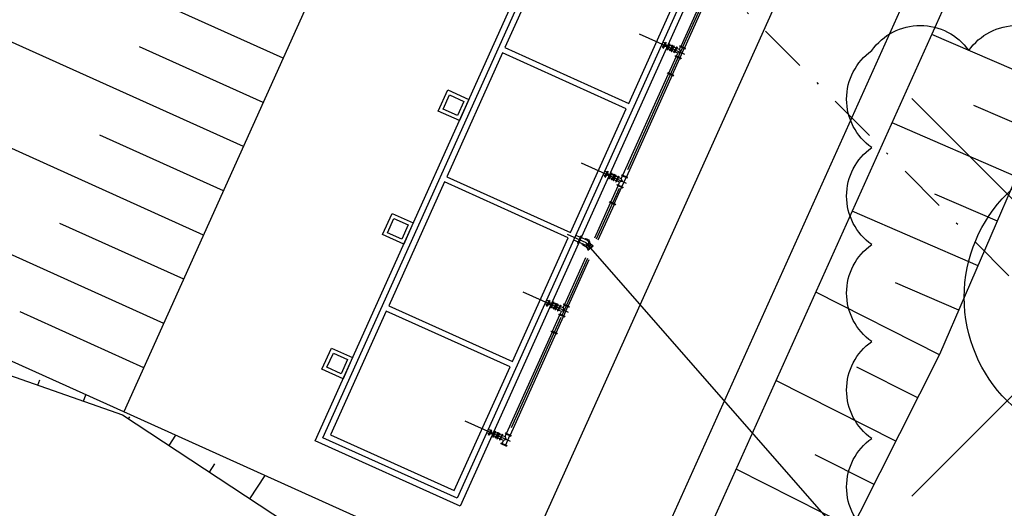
# Model space of a CAD drawing. Header units: millimetres. Extents: x 198996 to 199900, y 8707000 to 8708300.
# Tile 10 of 18: x 199505 to 199556, y 8707625 to 8707650. Entities that reach past the tile are written whole.
import ezdxf

# ---------------------------------------------------------------- set-up
doc = ezdxf.new("R2010")
doc.units = ezdxf.units.MM
doc.header["$LTSCALE"] = 5
doc.linetypes.add('DASHDOT', pattern=[1, 0.5, -0.25, 0, -0.25])
for name, color, linetype in [('BAR-EIXOS', 7, 'DASHDOT'), ('BAR-PECAS', 2, 'Continuous'), ('DIM', 7, 'Continuous'), ('ELE_TX_GERAL', 2, 'Continuous'), ('ESTRUTURA', 5, 'Continuous'), ('FLANGE', 9, 'Continuous'), ('INTECPTOR', 6, 'Continuous'), ('LAGOA', 3, 'Continuous'), ('LINHA_TRANS', 4, 'DASHDOT'), ('MF', 2, 'Continuous'), ('REDE', 22, 'Continuous'), ('TER-BERMA', 4, 'Continuous'), ('TER-OFFSET', 3, 'Continuous'), ('TER-OFFSET-LINHA', 7, 'Continuous'), ('TUBULACAO', 2, 'Continuous')]:
    doc.layers.add(name, color=color, linetype=linetype)

# ---------------------------------------------------------------- blocks, each defined once
blk = doc.blocks.new('A$C662D22B9')
at = {"color": 7}
for points in [[(0, 0), (0, 120), (120, 120), (120, 0)], [(20, 20), (20, 100), (100, 100), (100, 20)]]:
    blk.add_lwpolyline(points, close=True, dxfattribs=at)

msp = doc.modelspace()

# ---------------------------------------------------------------- linework, layer by layer
at = {"color": 7, "linetype": 'DASHDOT', "ltscale": 5}
msp.add_line((199533.17, 8707638.798, 1), (199534.127, 8707638.367, 1), dxfattribs=at)
at = {"color": 7}
for p, q in [((199533.499, 8707638.5, 1), (199533.732, 8707638.395, 1)), ((199533.612, 8707638.749, 1), (199533.844, 8707638.645, 1)), ((199533.87, 8707638.702, 1), (199533.706, 8707638.338, 1)), ((199533.89, 8707638.693, 1), (199533.726, 8707638.329, 1)), ((199533.726, 8707638.329, 1), (199533.89, 8707638.693, 1)), ((199533.746, 8707638.319, 1), (199533.91, 8707638.684, 1)), ((199533.89, 8707638.693, 1), (199533.87, 8707638.702, 1)), ((199534.184, 8707638.492, 1), (199533.884, 8707638.627, 1)), ((199533.91, 8707638.684, 1), (199533.89, 8707638.693, 1)), ((199533.706, 8707638.338, 1), (199533.726, 8707638.329, 1)), ((199533.726, 8707638.329, 1), (199533.746, 8707638.319, 1)), ((199534.071, 8707638.242, 1), (199533.772, 8707638.377, 1))]:
    msp.add_line(p, q, dxfattribs=at)
at = {"color": 7, "extrusion": (1.45595e-16, 4.11047e-16, -1)}
for major_axis, start_param, end_param in [((-0.2, 0.008), 1.139971, 5.913949), ((-0.137, 0.005), 1.956164, 5.097757)]:
    msp.add_ellipse((199534.127, 8707638.367, 1), major_axis=major_axis, ratio=1, start_param=start_param, end_param=end_param, dxfattribs=at)
at = {"layer": 'BAR-EIXOS', "color": 7, "ltscale": 2.5}
for p, q in [((199541.5, 8707653.702, 1), (199539.125, 8707648.432, 1)), ((199536.886, 8707649.134, 1), (199539.216, 8707648.084, 1)), ((199539.118, 8707648.416, 1), (199538.847, 8707647.814, 1)), ((199538.847, 8707647.814, 1), (199535.889, 8707641.249, 1)), ((199533.887, 8707642.479, 1), (199536.217, 8707641.429, 1)), ((199535.848, 8707641.158, 1), (199534.67, 8707638.544, 1)), ((199534.212, 8707637.535, 1), (199532.887, 8707634.595, 1)), ((199530.888, 8707635.823, 1), (199533.219, 8707634.773, 1)), ((199532.849, 8707634.503, 1), (199529.891, 8707627.938, 1)), ((199527.892, 8707629.166, 1), (199530.223, 8707628.116, 1))]:
    msp.add_line(p, q, dxfattribs=at)
at = {"layer": 'BAR-PECAS', "color": 7}
for p, q in [((199534.098, 8707638.193, 1), (199534.202, 8707638.074, 1)), ((199534.494, 8707638.216, 1), (199534.229, 8707637.983, 1)), ((199534.481, 8707638.217, 1), (199534.23, 8707637.996, 1)), ((199534.304, 8707638.374, 1), (199534.408, 8707638.254, 1))]:
    msp.add_line(p, q, dxfattribs=at)
at = {"layer": 'BAR-PECAS', "color": 7, "elevation": 1}
msp.add_lwpolyline([(199534.242, 8707637.968), (199534.507, 8707638.201), (199534.494, 8707638.216), (199534.481, 8707638.217, 0.181063), (199534.408, 8707638.254), (199534.202, 8707638.074, 0.181063), (199534.23, 8707637.996), (199534.229, 8707637.983)], format="xyb", close=True, dxfattribs=at)
at = {"layer": 'DIM', "color": 23}
msp.add_lwpolyline([(199548.884, 8707648.261, -0.520567), (199553.884, 8707648.261, -0.520567), (199558.884, 8707648.261, -0.520567), (199563.884, 8707648.261, -0.520567), (199568.884, 8707648.261, -0.520567), (199573.884, 8707648.261, -0.520567), (199573.884, 8707643.261, -0.520567), (199573.884, 8707638.261, -0.520567), (199573.884, 8707633.261, -0.520567), (199573.884, 8707628.261, -0.520567), (199573.884, 8707623.261, -0.520567), (199568.884, 8707623.261, -0.520567), (199563.884, 8707623.261, -0.520567), (199558.884, 8707623.261, -0.520567), (199553.884, 8707623.261, -0.520567), (199548.884, 8707623.261, -0.520567), (199548.884, 8707628.261, -0.520567), (199548.884, 8707633.261, -0.520567), (199548.884, 8707638.261, -0.520567), (199548.884, 8707643.261, -0.520567)], format="xyb", close=True, dxfattribs=at)
at = {"layer": 'ELE_TX_GERAL', "lineweight": -3}
for p, q in [((199571.442, 8707625.293), (199550.948, 8707645.787)), ((199550.948, 8707625.293), (199571.442, 8707645.787))]:
    msp.add_line(p, q, dxfattribs=at)
msp.add_circle((199561.195, 8707635.54), 7.546, dxfattribs=at)
at = {"layer": 'ESTRUTURA', "color": 7, "elevation": 1}
for points in [[(199540.012, 8707652.223), (199527.647, 8707624.78), (199520.171, 8707628.148), (199532.535, 8707655.591)], [(199539.615, 8707652.073), (199527.497, 8707625.177), (199520.568, 8707628.298), (199532.686, 8707655.195)], [(199536.343, 8707645.54), (199539.218, 8707651.922), (199532.836, 8707654.798), (199529.96, 8707648.416)], [(199526.962, 8707641.76), (199533.344, 8707638.885), (199536.219, 8707645.267), (199529.837, 8707648.142)], [(199530.345, 8707632.229), (199533.221, 8707638.611), (199526.838, 8707641.487), (199523.963, 8707635.104)], [(199527.346, 8707625.573), (199530.222, 8707631.955), (199523.84, 8707634.831), (199520.964, 8707628.449)]]:
    msp.add_lwpolyline(points, close=True, dxfattribs=at)
at = {"layer": 'FLANGE', "color": 7}
for p, q in [((199538.107, 8707648.408, 1), (199538.239, 8707648.7, 1)), ((199538.125, 8707648.401, 1), (199538.256, 8707648.692, 1)), ((199538.142, 8707648.393, 1), (199538.274, 8707648.684, 1)), ((199538.239, 8707648.7, 1), (199538.274, 8707648.684, 1)), ((199538.436, 8707648.611, 1), (199538.304, 8707648.32, 1)), ((199538.436, 8707648.611, 1), (199538.47, 8707648.596, 1)), ((199538.107, 8707648.408, 1), (199538.142, 8707648.393, 1)), ((199538.304, 8707648.32, 1), (199538.339, 8707648.304, 1)), ((199538.453, 8707648.604, 1), (199538.321, 8707648.312, 1)), ((199538.47, 8707648.596, 1), (199538.339, 8707648.304, 1)), ((199538.802, 8707648.447, 1), (199538.67, 8707648.155, 1)), ((199538.702, 8707648.14, 1), (199538.67, 8707648.155, 1)), ((199538.818, 8707648.439, 1), (199538.686, 8707648.148, 1)), ((199538.834, 8707648.432, 1), (199538.702, 8707648.14, 1)), ((199538.802, 8707648.447, 1), (199538.834, 8707648.432, 1)), ((199538.983, 8707648.515, 1), (199538.969, 8707648.483, 1)), ((199538.969, 8707648.483, 1), (199539.26, 8707648.351, 1)), ((199538.976, 8707648.499, 1), (199539.268, 8707648.367, 1)), ((199538.983, 8707648.515, 1), (199539.275, 8707648.383, 1)), ((199539.26, 8707648.351, 1), (199539.275, 8707648.383, 1)), ((199538.739, 8707647.972, 1), (199538.753, 8707648.004, 1)), ((199538.739, 8707647.972, 1), (199539.03, 8707647.841, 1)), ((199538.746, 8707647.988, 1), (199539.038, 8707647.857, 1)), ((199538.753, 8707648.004, 1), (199539.045, 8707647.873, 1)), ((199539.045, 8707647.873, 1), (199539.03, 8707647.841, 1)), ((199538.347, 8707647.096, 1), (199538.362, 8707647.128, 1)), ((199538.347, 8707647.096, 1), (199538.639, 8707646.964, 1)), ((199538.355, 8707647.112, 1), (199538.646, 8707646.98, 1)), ((199538.362, 8707647.128, 1), (199538.654, 8707646.996, 1)), ((199538.654, 8707646.996, 1), (199538.639, 8707646.964, 1)), ((199535.109, 8707641.753, 1), (199535.24, 8707642.045, 1)), ((199535.126, 8707641.745, 1), (199535.258, 8707642.037, 1)), ((199535.144, 8707641.737, 1), (199535.275, 8707642.029, 1)), ((199535.24, 8707642.045, 1), (199535.275, 8707642.029, 1)), ((199535.109, 8707641.753, 1), (199535.144, 8707641.737, 1)), ((199535.437, 8707641.956, 1), (199535.306, 8707641.664, 1)), ((199535.306, 8707641.664, 1), (199535.34, 8707641.649, 1)), ((199535.454, 8707641.948, 1), (199535.323, 8707641.656, 1)), ((199535.471, 8707641.94, 1), (199535.34, 8707641.649, 1)), ((199535.437, 8707641.956, 1), (199535.471, 8707641.94, 1)), ((199535.803, 8707641.791, 1), (199535.671, 8707641.499, 1)), ((199535.703, 8707641.485, 1), (199535.671, 8707641.499, 1)), ((199535.819, 8707641.784, 1), (199535.687, 8707641.492, 1)), ((199535.835, 8707641.777, 1), (199535.703, 8707641.485, 1)), ((199535.803, 8707641.791, 1), (199535.835, 8707641.777, 1)), ((199535.984, 8707641.859, 1), (199535.97, 8707641.827, 1)), ((199535.97, 8707641.827, 1), (199536.262, 8707641.696, 1)), ((199535.977, 8707641.843, 1), (199536.269, 8707641.712, 1)), ((199535.984, 8707641.859, 1), (199536.276, 8707641.728, 1)), ((199536.262, 8707641.696, 1), (199536.276, 8707641.728, 1)), ((199535.74, 8707641.317, 1), (199535.754, 8707641.349, 1)), ((199535.74, 8707641.317, 1), (199536.032, 8707641.185, 1)), ((199535.747, 8707641.333, 1), (199536.039, 8707641.201, 1)), ((199535.754, 8707641.349, 1), (199536.046, 8707641.217, 1)), ((199536.046, 8707641.217, 1), (199536.032, 8707641.185, 1)), ((199535.349, 8707640.44, 1), (199535.363, 8707640.472, 1)), ((199535.349, 8707640.44, 1), (199535.64, 8707640.308, 1)), ((199535.356, 8707640.456, 1), (199535.648, 8707640.324, 1)), ((199535.363, 8707640.472, 1), (199535.655, 8707640.341, 1)), ((199535.655, 8707640.341, 1), (199535.64, 8707640.308, 1)), ((199532.11, 8707635.097, 1), (199532.241, 8707635.389, 1)), ((199532.11, 8707635.097, 1), (199532.145, 8707635.081, 1)), ((199532.127, 8707635.089, 1), (199532.259, 8707635.381, 1)), ((199532.145, 8707635.081, 1), (199532.276, 8707635.373, 1)), ((199532.241, 8707635.389, 1), (199532.276, 8707635.373, 1)), ((199532.438, 8707635.3, 1), (199532.307, 8707635.008, 1)), ((199532.307, 8707635.008, 1), (199532.341, 8707634.993, 1)), ((199532.455, 8707635.292, 1), (199532.324, 8707635.001, 1)), ((199532.473, 8707635.285, 1), (199532.341, 8707634.993, 1)), ((199532.438, 8707635.3, 1), (199532.473, 8707635.285, 1)), ((199532.804, 8707635.135, 1), (199532.673, 8707634.844, 1)), ((199532.82, 8707635.128, 1), (199532.689, 8707634.836, 1)), ((199532.836, 8707635.121, 1), (199532.705, 8707634.829, 1)), ((199532.804, 8707635.135, 1), (199532.836, 8707635.121, 1)), ((199532.986, 8707635.204, 1), (199532.971, 8707635.171, 1)), ((199532.971, 8707635.171, 1), (199533.263, 8707635.04, 1)), ((199532.979, 8707635.188, 1), (199533.27, 8707635.056, 1)), ((199532.986, 8707635.204, 1), (199533.277, 8707635.072, 1)), ((199533.263, 8707635.04, 1), (199533.277, 8707635.072, 1)), ((199532.705, 8707634.829, 1), (199532.673, 8707634.844, 1)), ((199532.741, 8707634.661, 1), (199532.756, 8707634.693, 1)), ((199532.741, 8707634.661, 1), (199533.033, 8707634.529, 1)), ((199532.748, 8707634.677, 1), (199533.04, 8707634.545, 1)), ((199532.756, 8707634.693, 1), (199533.047, 8707634.562, 1)), ((199533.047, 8707634.562, 1), (199533.033, 8707634.529, 1)), ((199532.35, 8707633.784, 1), (199532.364, 8707633.816, 1)), ((199532.35, 8707633.784, 1), (199532.642, 8707633.653, 1)), ((199532.357, 8707633.8, 1), (199532.649, 8707633.669, 1)), ((199532.364, 8707633.816, 1), (199532.656, 8707633.685, 1)), ((199532.656, 8707633.685, 1), (199532.642, 8707633.653, 1)), ((199529.114, 8707628.44, 1), (199529.246, 8707628.732, 1)), ((199529.132, 8707628.432, 1), (199529.263, 8707628.724, 1)), ((199529.149, 8707628.424, 1), (199529.281, 8707628.716, 1)), ((199529.443, 8707628.643, 1), (199529.311, 8707628.351, 1)), ((199529.311, 8707628.351, 1), (199529.345, 8707628.336, 1)), ((199529.46, 8707628.635, 1), (199529.328, 8707628.344, 1)), ((199529.477, 8707628.628, 1), (199529.345, 8707628.336, 1)), ((199529.443, 8707628.643, 1), (199529.477, 8707628.628, 1)), ((199529.808, 8707628.478, 1), (199529.677, 8707628.187, 1)), ((199529.824, 8707628.471, 1), (199529.693, 8707628.179, 1)), ((199529.841, 8707628.464, 1), (199529.709, 8707628.172, 1)), ((199529.808, 8707628.478, 1), (199529.841, 8707628.464, 1)), ((199529.99, 8707628.547, 1), (199529.976, 8707628.514, 1)), ((199529.976, 8707628.514, 1), (199530.267, 8707628.383, 1)), ((199529.983, 8707628.53, 1), (199530.275, 8707628.399, 1)), ((199529.99, 8707628.547, 1), (199530.282, 8707628.415, 1)), ((199530.267, 8707628.383, 1), (199530.282, 8707628.415, 1)), ((199529.709, 8707628.172, 1), (199529.677, 8707628.187, 1)), ((199529.746, 8707628.004, 1), (199529.76, 8707628.036, 1)), ((199529.746, 8707628.004, 1), (199530.037, 8707627.872, 1)), ((199529.753, 8707628.02, 1), (199530.045, 8707627.888, 1)), ((199529.76, 8707628.036, 1), (199530.052, 8707627.905, 1)), ((199530.052, 8707627.905, 1), (199530.037, 8707627.872, 1))]:
    msp.add_line(p, q, dxfattribs=at)
at = {"layer": 'LAGOA', "color": 7}
for p, q in [((199539.06, 8707693.453, 1), (199510.305, 8707629.632, 1)), ((199537.657, 8707617.308, 1), (199566.412, 8707681.13, 1))]:
    msp.add_line(p, q, dxfattribs=at)
at = {"layer": 'LINHA_TRANS', "color": 7}
msp.add_lwpolyline([(199172.83, 8708021.58), (199615.687, 8707576.643), (199615.687, 8707576.643)], dxfattribs=at)
at = {"layer": 'MF', "color": 7}
for p, q in [((199557.804, 8707681.498, 1), (199531.185, 8707622.418, 1)), ((199563.274, 8707679.034, 1), (199536.655, 8707619.953, 1))]:
    msp.add_line(p, q, dxfattribs=at)
at = {"layer": 'REDE', "color": 7}
msp.add_lwpolyline([(199000, 8707088.245), (199000.571, 8707088.22), (199039.374, 8707097.894), (199088.059, 8707123.486), (199179.076, 8707187.139), (199350.335, 8707277.958), (199489.56, 8707356.837), (199526.737, 8707384.241), (199539.368, 8707464.745), (199543.124, 8707487.748), (199553.064, 8707543.49), (199562.79, 8707595.634), (199564.724, 8707603.473), (199534.127, 8707638.367)], dxfattribs=at)
at = {"layer": 'TER-BERMA', "color": 7}
for p, q in [((199539.06, 8707693.453, 1), (199510.305, 8707629.632, 1)), ((199537.657, 8707617.308, 1), (199566.412, 8707681.13, 1)), ((199537.657, 8707617.308, 1), (199510.305, 8707629.632, 1))]:
    msp.add_line(p, q, dxfattribs=at)
at = {"layer": 'TER-OFFSET', "color": 7}
for points in [[(199552.395, 8707632.604), (199556.362, 8707641.785)], [(199547.254, 8707622.417), (199552.395, 8707632.604)]]:
    msp.add_lwpolyline(points, dxfattribs=at)
msp.add_lwpolyline([(199489.559, 8707638.979), (199496.977, 8707634.131), (199500.764, 8707632.8), (199510.234, 8707629.475), (199518.695, 8707623.909), (199535.956, 8707612.657, 0.442171), (199543.114, 8707614.523), (199545.114, 8707618.336)], format="xyb", dxfattribs=at)
at = {"layer": 'TER-OFFSET-LINHA', "color": 7, "flags": 128}
for points in [[(199518.521, 8707647.866), (199505.756, 8707653.617)], [(199516.467, 8707643.308), (199503.703, 8707649.059)], [(199558.325, 8707646.353), (199551.974, 8707649.084)], [(199517.494, 8707645.587), (199511.112, 8707648.463)], [(199557.338, 8707644.057), (199554.142, 8707645.43)], [(199514.413, 8707638.749), (199501.649, 8707644.5)], [(199556.351, 8707641.76), (199549.925, 8707644.536)], [(199515.44, 8707641.029), (199509.058, 8707643.904)], [(199555.359, 8707639.465), (199552.128, 8707640.861)], [(199554.368, 8707637.17), (199547.871, 8707639.977)], [(199512.359, 8707634.191), (199499.595, 8707639.941)], [(199513.386, 8707636.47), (199507.004, 8707639.345)], [(199553.376, 8707634.875), (199550.11, 8707636.286)], [(199552.383, 8707632.581), (199545.991, 8707635.806)], [(199510.305, 8707629.632), (199497.541, 8707635.383)], [(199511.332, 8707631.911), (199504.95, 8707634.787)], [(199551.257, 8707630.349), (199548.11, 8707631.937)], [(199505.864, 8707631.01), (199505.958, 8707631.279)], [(199550.13, 8707628.117), (199543.935, 8707631.243)], [(199508.222, 8707630.181), (199508.34, 8707630.517)], [(199510.541, 8707629.273), (199510.605, 8707629.37)], [(199512.63, 8707627.899), (199512.978, 8707628.427)], [(199549.004, 8707625.885), (199545.956, 8707627.423)], [(199514.719, 8707626.525), (199515.002, 8707626.956)], [(199516.807, 8707625.151), (199517.594, 8707626.347)], [(199547.878, 8707623.653), (199541.88, 8707626.68)]]:
    msp.add_lwpolyline(points, dxfattribs=at)
at = {"layer": 'TUBULACAO', "color": 7}
for p, q in [((199539.041, 8707648.489, 1), (199543.15, 8707657.609, 1)), ((199543.33, 8707657.528, 1), (199539.224, 8707648.406, 1)), ((199538.214, 8707648.645, 1), (199538.095, 8707648.699, 1)), ((199538.249, 8707648.63, 1), (199538.329, 8707648.374, 1)), ((199538.132, 8707648.463, 1), (199538.013, 8707648.517, 1)), ((199538.177, 8707648.452, 1), (199538.411, 8707648.557, 1)), ((199538.463, 8707648.314, 1), (199538.363, 8707648.359, 1)), ((199538.44, 8707648.318, 1), (199538.43, 8707648.296, 1)), ((199538.43, 8707648.296, 1), (199538.451, 8707648.286, 1)), ((199538.461, 8707648.308, 1), (199538.44, 8707648.318, 1)), ((199538.545, 8707648.496, 1), (199538.445, 8707648.541, 1)), ((199538.447, 8707648.278, 1), (199538.464, 8707648.317, 1)), ((199538.463, 8707648.27, 1), (199538.447, 8707648.278, 1)), ((199538.467, 8707648.279, 1), (199538.451, 8707648.286, 1)), ((199538.584, 8707648.54, 1), (199538.457, 8707648.256, 1)), ((199538.474, 8707648.248, 1), (199538.457, 8707648.256, 1)), ((199538.477, 8707648.301, 1), (199538.461, 8707648.308, 1)), ((199538.481, 8707648.309, 1), (199538.463, 8707648.27, 1)), ((199538.464, 8707648.317, 1), (199538.481, 8707648.309, 1)), ((199538.602, 8707648.531, 1), (199538.474, 8707648.248, 1)), ((199538.548, 8707648.242, 1), (199538.485, 8707648.271, 1)), ((199538.558, 8707648.264, 1), (199538.495, 8707648.293, 1)), ((199538.497, 8707648.299, 1), (199538.561, 8707648.27, 1)), ((199538.527, 8707648.511, 1), (199538.537, 8707648.533, 1)), ((199538.548, 8707648.502, 1), (199538.527, 8707648.511, 1)), ((199538.529, 8707648.284, 1), (199538.611, 8707648.466, 1)), ((199538.537, 8707648.533, 1), (199538.558, 8707648.524, 1)), ((199538.666, 8707648.503, 1), (199538.538, 8707648.219, 1)), ((199538.538, 8707648.219, 1), (199538.556, 8707648.211, 1)), ((199538.562, 8707648.532, 1), (199538.544, 8707648.493, 1)), ((199538.544, 8707648.493, 1), (199538.56, 8707648.486, 1)), ((199538.564, 8707648.495, 1), (199538.548, 8707648.502, 1)), ((199538.684, 8707648.495, 1), (199538.556, 8707648.211, 1)), ((199538.574, 8707648.517, 1), (199538.558, 8707648.524, 1)), ((199538.56, 8707648.486, 1), (199538.578, 8707648.525, 1)), ((199538.578, 8707648.525, 1), (199538.562, 8707648.532, 1)), ((199538.562, 8707648.226, 1), (199538.58, 8707648.265, 1)), ((199538.578, 8707648.218, 1), (199538.562, 8707648.226, 1)), ((199538.582, 8707648.227, 1), (199538.566, 8707648.234, 1)), ((199538.592, 8707648.249, 1), (199538.576, 8707648.256, 1)), ((199538.596, 8707648.257, 1), (199538.578, 8707648.218, 1)), ((199538.579, 8707648.481, 1), (199538.643, 8707648.452, 1)), ((199538.58, 8707648.265, 1), (199538.596, 8707648.257, 1)), ((199538.645, 8707648.458, 1), (199538.582, 8707648.487, 1)), ((199538.584, 8707648.54, 1), (199538.602, 8707648.531, 1)), ((199538.655, 8707648.48, 1), (199538.592, 8707648.509, 1)), ((199538.695, 8707648.21, 1), (199538.595, 8707648.255, 1)), ((199538.677, 8707648.48, 1), (199538.659, 8707648.441, 1)), ((199538.659, 8707648.441, 1), (199538.676, 8707648.434, 1)), ((199538.68, 8707648.443, 1), (199538.663, 8707648.45, 1)), ((199538.684, 8707648.495, 1), (199538.666, 8707648.503, 1)), ((199538.689, 8707648.465, 1), (199538.673, 8707648.472, 1)), ((199538.676, 8707648.434, 1), (199538.693, 8707648.473, 1)), ((199538.693, 8707648.473, 1), (199538.677, 8707648.48, 1)), ((199538.777, 8707648.392, 1), (199538.677, 8707648.437, 1)), ((199538.875, 8707648.128, 1), (199538.727, 8707648.195, 1)), ((199538.808, 8707647.98, 1), (199538.875, 8707648.128, 1)), ((199538.957, 8707648.311, 1), (199538.809, 8707648.377, 1)), ((199539.007, 8707648.179, 1), (199538.875, 8707648.128, 1)), ((199538.957, 8707648.311, 1), (199539.023, 8707648.458, 1)), ((199538.957, 8707648.311, 1), (199539.007, 8707648.179, 1)), ((199538.99, 8707647.897, 1), (199539.206, 8707648.376, 1)), ((199538.416, 8707647.103, 1), (199538.794, 8707647.947, 1)), ((199538.598, 8707647.021, 1), (199538.976, 8707647.865, 1)), ((199536.042, 8707641.833, 1), (199538.402, 8707647.071, 1)), ((199538.583, 8707646.989, 1), (199536.225, 8707641.751, 1)), ((199535.215, 8707641.99, 1), (199535.096, 8707642.044, 1)), ((199535.133, 8707641.807, 1), (199535.014, 8707641.861, 1)), ((199535.178, 8707641.796, 1), (199535.412, 8707641.901, 1)), ((199535.25, 8707641.974, 1), (199535.33, 8707641.719, 1)), ((199535.464, 8707641.658, 1), (199535.365, 8707641.703, 1)), ((199535.441, 8707641.662, 1), (199535.431, 8707641.64, 1)), ((199535.431, 8707641.64, 1), (199535.452, 8707641.631, 1)), ((199535.462, 8707641.653, 1), (199535.441, 8707641.662, 1)), ((199535.547, 8707641.841, 1), (199535.447, 8707641.886, 1)), ((199535.448, 8707641.622, 1), (199535.466, 8707641.661, 1)), ((199535.464, 8707641.615, 1), (199535.448, 8707641.622, 1)), ((199535.468, 8707641.623, 1), (199535.452, 8707641.631, 1)), ((199535.586, 8707641.884, 1), (199535.458, 8707641.6, 1)), ((199535.476, 8707641.592, 1), (199535.458, 8707641.6, 1)), ((199535.478, 8707641.645, 1), (199535.462, 8707641.653, 1)), ((199535.482, 8707641.654, 1), (199535.464, 8707641.615, 1)), ((199535.466, 8707641.661, 1), (199535.482, 8707641.654, 1)), ((199535.603, 8707641.876, 1), (199535.476, 8707641.592, 1)), ((199535.55, 8707641.587, 1), (199535.486, 8707641.615, 1)), ((199535.559, 8707641.609, 1), (199535.496, 8707641.637, 1)), ((199535.499, 8707641.643, 1), (199535.562, 8707641.614, 1)), ((199535.528, 8707641.856, 1), (199535.538, 8707641.878, 1)), ((199535.549, 8707641.846, 1), (199535.528, 8707641.856, 1)), ((199535.53, 8707641.629, 1), (199535.612, 8707641.811, 1)), ((199535.538, 8707641.878, 1), (199535.559, 8707641.868, 1)), ((199535.667, 8707641.847, 1), (199535.539, 8707641.564, 1)), ((199535.539, 8707641.564, 1), (199535.557, 8707641.556, 1)), ((199535.563, 8707641.877, 1), (199535.545, 8707641.838, 1)), ((199535.545, 8707641.838, 1), (199535.562, 8707641.83, 1)), ((199535.565, 8707641.839, 1), (199535.549, 8707641.846, 1)), ((199535.685, 8707641.839, 1), (199535.557, 8707641.556, 1)), ((199535.575, 8707641.861, 1), (199535.559, 8707641.868, 1)), ((199535.562, 8707641.83, 1), (199535.579, 8707641.87, 1)), ((199535.579, 8707641.87, 1), (199535.563, 8707641.877, 1)), ((199535.564, 8707641.57, 1), (199535.581, 8707641.609, 1)), ((199535.58, 8707641.563, 1), (199535.564, 8707641.57, 1)), ((199535.584, 8707641.571, 1), (199535.567, 8707641.579, 1)), ((199535.593, 8707641.593, 1), (199535.577, 8707641.601, 1)), ((199535.597, 8707641.602, 1), (199535.58, 8707641.563, 1)), ((199535.581, 8707641.825, 1), (199535.644, 8707641.797, 1)), ((199535.581, 8707641.609, 1), (199535.597, 8707641.602, 1)), ((199535.647, 8707641.802, 1), (199535.583, 8707641.831, 1)), ((199535.586, 8707641.884, 1), (199535.603, 8707641.876, 1)), ((199535.657, 8707641.824, 1), (199535.593, 8707641.853, 1)), ((199535.696, 8707641.554, 1), (199535.596, 8707641.599, 1)), ((199535.678, 8707641.825, 1), (199535.661, 8707641.786, 1)), ((199535.661, 8707641.786, 1), (199535.677, 8707641.778, 1)), ((199535.681, 8707641.787, 1), (199535.665, 8707641.794, 1)), ((199535.685, 8707641.839, 1), (199535.667, 8707641.847, 1)), ((199535.691, 8707641.809, 1), (199535.674, 8707641.816, 1)), ((199535.677, 8707641.778, 1), (199535.695, 8707641.818, 1)), ((199535.695, 8707641.818, 1), (199535.678, 8707641.825, 1)), ((199535.778, 8707641.736, 1), (199535.678, 8707641.781, 1)), ((199535.876, 8707641.473, 1), (199535.728, 8707641.539, 1)), ((199535.958, 8707641.655, 1), (199535.81, 8707641.722, 1)), ((199536.008, 8707641.523, 1), (199535.876, 8707641.473, 1)), ((199535.958, 8707641.655, 1), (199536.025, 8707641.802, 1)), ((199535.958, 8707641.655, 1), (199536.008, 8707641.523, 1)), ((199535.991, 8707641.242, 1), (199536.207, 8707641.72, 1)), ((199535.418, 8707640.447, 1), (199535.795, 8707641.292, 1)), ((199535.599, 8707640.366, 1), (199535.977, 8707641.21, 1)), ((199535.809, 8707641.324, 1), (199535.876, 8707641.473, 1)), ((199534.589, 8707638.608, 1), (199535.403, 8707640.415, 1)), ((199535.585, 8707640.334, 1), (199534.751, 8707638.481, 1)), ((199533.04, 8707635.179, 1), (199534.131, 8707637.599, 1)), ((199534.293, 8707637.472, 1), (199533.224, 8707635.096, 1)), ((199532.135, 8707635.152, 1), (199532.015, 8707635.206, 1)), ((199532.217, 8707635.334, 1), (199532.097, 8707635.388, 1)), ((199532.179, 8707635.14, 1), (199532.414, 8707635.245, 1)), ((199532.252, 8707635.318, 1), (199532.332, 8707635.063, 1)), ((199532.466, 8707635.003, 1), (199532.366, 8707635.048, 1)), ((199532.442, 8707635.006, 1), (199532.432, 8707634.984, 1)), ((199532.432, 8707634.984, 1), (199532.453, 8707634.975, 1)), ((199532.463, 8707634.997, 1), (199532.442, 8707635.006, 1)), ((199532.548, 8707635.185, 1), (199532.448, 8707635.23, 1)), ((199532.449, 8707634.966, 1), (199532.467, 8707635.005, 1)), ((199532.466, 8707634.959, 1), (199532.449, 8707634.966, 1)), ((199532.469, 8707634.968, 1), (199532.453, 8707634.975, 1)), ((199532.587, 8707635.228, 1), (199532.459, 8707634.945, 1)), ((199532.477, 8707634.937, 1), (199532.459, 8707634.945, 1)), ((199532.479, 8707634.99, 1), (199532.463, 8707634.997, 1)), ((199532.483, 8707634.998, 1), (199532.466, 8707634.959, 1)), ((199532.467, 8707635.005, 1), (199532.483, 8707634.998, 1)), ((199532.605, 8707635.22, 1), (199532.477, 8707634.937, 1)), ((199532.551, 8707634.931, 1), (199532.487, 8707634.96, 1)), ((199532.561, 8707634.953, 1), (199532.497, 8707634.982, 1)), ((199532.5, 8707634.987, 1), (199532.563, 8707634.959, 1)), ((199532.529, 8707635.2, 1), (199532.539, 8707635.222, 1)), ((199532.55, 8707635.191, 1), (199532.529, 8707635.2, 1)), ((199532.532, 8707634.973, 1), (199532.614, 8707635.155, 1)), ((199532.539, 8707635.222, 1), (199532.56, 8707635.213, 1)), ((199532.668, 8707635.192, 1), (199532.54, 8707634.908, 1)), ((199532.54, 8707634.908, 1), (199532.558, 8707634.9, 1)), ((199532.564, 8707635.221, 1), (199532.547, 8707635.182, 1)), ((199532.547, 8707635.182, 1), (199532.563, 8707635.175, 1)), ((199532.567, 8707635.183, 1), (199532.55, 8707635.191, 1)), ((199532.686, 8707635.184, 1), (199532.558, 8707634.9, 1)), ((199532.577, 8707635.205, 1), (199532.56, 8707635.213, 1)), ((199532.563, 8707635.175, 1), (199532.58, 8707635.214, 1)), ((199532.58, 8707635.214, 1), (199532.564, 8707635.221, 1)), ((199532.565, 8707634.914, 1), (199532.582, 8707634.953, 1)), ((199532.581, 8707634.907, 1), (199532.565, 8707634.914, 1)), ((199532.585, 8707634.916, 1), (199532.569, 8707634.923, 1)), ((199532.595, 8707634.938, 1), (199532.579, 8707634.945, 1)), ((199532.599, 8707634.946, 1), (199532.581, 8707634.907, 1)), ((199532.582, 8707635.169, 1), (199532.645, 8707635.141, 1)), ((199532.582, 8707634.953, 1), (199532.599, 8707634.946, 1)), ((199532.648, 8707635.147, 1), (199532.585, 8707635.175, 1)), ((199532.587, 8707635.228, 1), (199532.605, 8707635.22, 1)), ((199532.658, 8707635.169, 1), (199532.594, 8707635.197, 1)), ((199532.697, 8707634.898, 1), (199532.597, 8707634.943, 1)), ((199532.68, 8707635.169, 1), (199532.662, 8707635.13, 1)), ((199532.662, 8707635.13, 1), (199532.678, 8707635.123, 1)), ((199532.682, 8707635.131, 1), (199532.666, 8707635.139, 1)), ((199532.686, 8707635.184, 1), (199532.668, 8707635.192, 1)), ((199532.692, 8707635.153, 1), (199532.676, 8707635.161, 1)), ((199532.678, 8707635.123, 1), (199532.696, 8707635.162, 1)), ((199532.696, 8707635.162, 1), (199532.68, 8707635.169, 1)), ((199532.779, 8707635.081, 1), (199532.68, 8707635.126, 1)), ((199532.96, 8707634.999, 1), (199532.812, 8707635.066, 1)), ((199532.96, 8707634.999, 1), (199533.026, 8707635.147, 1)), ((199532.96, 8707634.999, 1), (199533.01, 8707634.867, 1)), ((199532.993, 8707634.586, 1), (199533.208, 8707635.065, 1)), ((199532.419, 8707633.792, 1), (199532.796, 8707634.636, 1)), ((199532.6, 8707633.71, 1), (199532.978, 8707634.554, 1)), ((199532.877, 8707634.817, 1), (199532.729, 8707634.884, 1)), ((199532.81, 8707634.668, 1), (199532.877, 8707634.817, 1)), ((199533.01, 8707634.867, 1), (199532.877, 8707634.817, 1)), ((199530.045, 8707628.522, 1), (199532.405, 8707633.76, 1)), ((199532.586, 8707633.678, 1), (199530.228, 8707628.439, 1)), ((199529.139, 8707628.495, 1), (199529.02, 8707628.549, 1)), ((199529.221, 8707628.677, 1), (199529.102, 8707628.731, 1)), ((199529.183, 8707628.483, 1), (199529.418, 8707628.588, 1)), ((199529.256, 8707628.661, 1), (199529.336, 8707628.406, 1)), ((199529.47, 8707628.346, 1), (199529.37, 8707628.391, 1)), ((199529.446, 8707628.349, 1), (199529.437, 8707628.327, 1)), ((199529.437, 8707628.327, 1), (199529.458, 8707628.318, 1)), ((199529.467, 8707628.34, 1), (199529.446, 8707628.349, 1)), ((199529.552, 8707628.528, 1), (199529.452, 8707628.573, 1)), ((199529.454, 8707628.309, 1), (199529.471, 8707628.348, 1)), ((199529.47, 8707628.302, 1), (199529.454, 8707628.309, 1)), ((199529.474, 8707628.311, 1), (199529.458, 8707628.318, 1)), ((199529.591, 8707628.571, 1), (199529.463, 8707628.288, 1)), ((199529.484, 8707628.333, 1), (199529.467, 8707628.34, 1)), ((199529.488, 8707628.341, 1), (199529.47, 8707628.302, 1)), ((199529.471, 8707628.348, 1), (199529.488, 8707628.341, 1)), ((199529.609, 8707628.563, 1), (199529.481, 8707628.28, 1)), ((199529.555, 8707628.274, 1), (199529.492, 8707628.303, 1)), ((199529.565, 8707628.296, 1), (199529.502, 8707628.325, 1)), ((199529.504, 8707628.33, 1), (199529.568, 8707628.302, 1)), ((199529.534, 8707628.543, 1), (199529.544, 8707628.565, 1)), ((199529.555, 8707628.534, 1), (199529.534, 8707628.543, 1)), ((199529.536, 8707628.316, 1), (199529.618, 8707628.498, 1)), ((199529.544, 8707628.565, 1), (199529.565, 8707628.556, 1)), ((199529.673, 8707628.535, 1), (199529.545, 8707628.251, 1)), ((199529.569, 8707628.564, 1), (199529.551, 8707628.525, 1)), ((199529.551, 8707628.525, 1), (199529.567, 8707628.518, 1)), ((199529.571, 8707628.526, 1), (199529.555, 8707628.534, 1)), ((199529.69, 8707628.527, 1), (199529.563, 8707628.243, 1)), ((199529.581, 8707628.548, 1), (199529.565, 8707628.556, 1)), ((199529.567, 8707628.518, 1), (199529.585, 8707628.557, 1)), ((199529.585, 8707628.557, 1), (199529.569, 8707628.564, 1)), ((199529.569, 8707628.257, 1), (199529.587, 8707628.296, 1)), ((199529.586, 8707628.512, 1), (199529.65, 8707628.484, 1)), ((199529.587, 8707628.296, 1), (199529.603, 8707628.289, 1)), ((199529.652, 8707628.49, 1), (199529.589, 8707628.518, 1)), ((199529.591, 8707628.571, 1), (199529.609, 8707628.563, 1)), ((199529.662, 8707628.512, 1), (199529.599, 8707628.54, 1)), ((199529.684, 8707628.512, 1), (199529.666, 8707628.473, 1)), ((199529.666, 8707628.473, 1), (199529.683, 8707628.466, 1)), ((199529.686, 8707628.474, 1), (199529.67, 8707628.482, 1)), ((199529.69, 8707628.527, 1), (199529.673, 8707628.535, 1)), ((199529.696, 8707628.496, 1), (199529.68, 8707628.504, 1)), ((199529.683, 8707628.466, 1), (199529.7, 8707628.505, 1)), ((199529.7, 8707628.505, 1), (199529.684, 8707628.512, 1)), ((199529.784, 8707628.424, 1), (199529.684, 8707628.469, 1)), ((199529.964, 8707628.342, 1), (199529.816, 8707628.409, 1)), ((199529.964, 8707628.342, 1), (199530.03, 8707628.49, 1)), ((199529.964, 8707628.342, 1), (199530.014, 8707628.21, 1)), ((199529.997, 8707627.929, 1), (199530.213, 8707628.408, 1)), ((199529.481, 8707628.28, 1), (199529.463, 8707628.288, 1)), ((199529.545, 8707628.251, 1), (199529.563, 8707628.243, 1)), ((199529.585, 8707628.25, 1), (199529.569, 8707628.257, 1)), ((199529.589, 8707628.259, 1), (199529.573, 8707628.266, 1)), ((199529.599, 8707628.281, 1), (199529.583, 8707628.288, 1)), ((199529.603, 8707628.289, 1), (199529.585, 8707628.25, 1)), ((199529.702, 8707628.241, 1), (199529.602, 8707628.286, 1)), ((199529.882, 8707628.16, 1), (199529.734, 8707628.227, 1)), ((199529.815, 8707628.011, 1), (199529.882, 8707628.16, 1)), ((199530.014, 8707628.21, 1), (199529.882, 8707628.16, 1))]:
    msp.add_line(p, q, dxfattribs=at)

# ---------------------------------------------------------------- block references
at = {"layer": 'INTECPTOR', "color": 7, "xscale": 0.009999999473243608, "yscale": 0.00999999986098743, "zscale": 0.01000000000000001, "rotation": 65.74589637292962}
for p in [(199527.606, 8707644.651, 1), (199524.735, 8707638.278, 1), (199521.609, 8707631.339, 1)]:
    msp.add_blockref('A$C662D22B9', p, dxfattribs=at)

doc.saveas('drawing.dxf')
